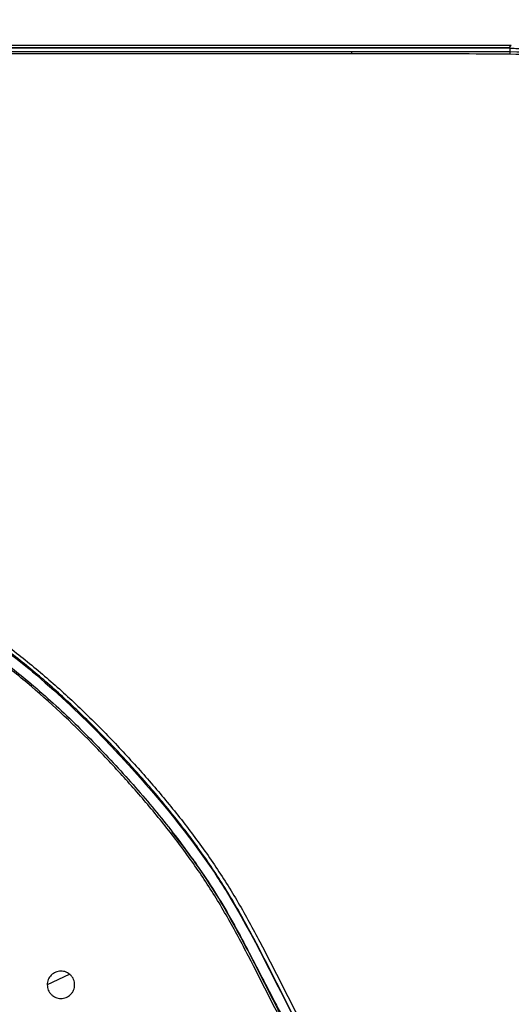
# Model space of a CAD drawing. Header units: millimetres. Extents: x 25 to 1935, y 715 to 2336.
# Tile 37 of 252: x 332 to 347, y 1021 to 1050. Entities that reach past the tile are written whole.
import ezdxf

# ---------------------------------------------------------------- set-up
doc = ezdxf.new("R2010")
doc.units = ezdxf.units.MM
doc.header["$LTSCALE"] = 2
doc.layers.get('0').update_dxf_attribs({"color": 2})
doc.styles.add('FS2312', font='simsun.ttf', dxfattribs={"width": 0.8})
doc.dimstyles.new('STANDARD$0', dxfattribs={"dimtxt": 3.5, "dimasz": 3, "dimexe": 1.5, "dimexo": 0.5, "dimgap": 1.5, "dimtad": 1, "dimdec": 1, "dimlfac": 5, "dimdsep": 46, "dimtxsty": 'FS2312', "dimblk1": 'OPEN', "dimblk2": 'OPEN', "dimsah": 1, "dimcen": 0, "dimclrd": 4, "dimclre": 4, "dimclrt": 4, "dimadec": 0, "dimazin": 0, "dimtfac": 1, "dimtdec": 1, "dimtmove": 1, "dimatfit": 0, "dimldrblk": 'OPEN', "dimfxl": 1, "dimtolj": 1, "dimtzin": 0, "dimlwd": 18, "dimlwe": 18, "dimarcsym": 1})

# ---------------------------------------------------------------- blocks, each defined once
blk = doc.blocks.new('_OPEN')
at = {"color": 0}
for p, q in [((-0.966, 0.259), (0, 0)), ((0, 0), (-1, 0)), ((0, 0), (-0.966, -0.259))]:
    blk.add_line(p, q, dxfattribs=at)
blk = doc.blocks.new('*D30')
at = {"color": 4, "lineweight": 18, "transparency": 16777216}
for p, q in [((164.691, 1036.769), (164.691, 1076.596)), ((354.691, 1041.168), (354.691, 1076.596)), ((167.691, 1075.096), (351.691, 1075.096))]:
    blk.add_line(p, q, dxfattribs=at)
at = {"layer": 'Defpoints', "color": 0, "transparency": 16777216}
for p in [(354.691, 1075.096), (354.691, 1040.668), (164.691, 1036.269)]:
    blk.add_point(p, dxfattribs=at)
at = {"color": 4, "lineweight": 18, "transparency": 16777216, "xscale": 3, "yscale": 3, "zscale": 3, "rotation": 180}
blk.add_blockref('_OPEN', (164.691, 1075.096), dxfattribs=at)
at = {"color": 4, "lineweight": 18, "transparency": 16777216, "xscale": 3, "yscale": 3, "zscale": 3}
blk.add_blockref('_OPEN', (354.691, 1075.096), dxfattribs=at)
at = {"color": 4, "transparency": 16777216, "insert": (259.691, 1078.346), "char_height": 3.5, "attachment_point": 5, "style": 'FS2312'}
blk.add_mtext('\\A1;950', dxfattribs=at)

msp = doc.modelspace()

# ---------------------------------------------------------------- linework, layer by layer
at = {"color": 2, "linetype": 'Continuous', "lineweight": 30}
for p, q in [((346.722, 1048.811), (172.661, 1048.811)), ((346.656, 1048.745), (315.644, 1048.745)), ((342.672, 1048.735), (315.808, 1048.735)), ((346.656, 1048.745), (346.722, 1048.811)), ((346.656, 1048.745), (347.67, 1048.678)), ((346.691, 1048.636), (346.691, 1048.734)), ((315.79, 1048.636), (342.064, 1048.636)), ((342.069, 1048.569), (315.79, 1048.569)), ((336.831, 1025.832), (336.743, 1025.944)), ((333.173, 1021.389), (333.818, 1021.69))]:
    msp.add_line(p, q, dxfattribs=at)
msp.add_arc((345.828, 1048.574), 0.865, 359.3895, 4.0871, dxfattribs=at)
for points, knots in [([(346.691, 1048.734), (346.524, 1048.734), (346.356, 1048.734), (346.021, 1048.734), (345.854, 1048.734), (345.351, 1048.734), (345.017, 1048.734), (344.012, 1048.735), (343.342, 1048.735), (342.672, 1048.735)], [0, 0, 0, 0, 0.125, 0.125, 0.25, 0.25, 0.5, 0.5, 1, 1, 1, 1]), ([(346.691, 1048.734), (347.13, 1048.712), (348.02, 1048.668), (349.172, 1048.369), (349.851, 1048.072), (350.117, 1047.955)], [0, 0, 0, 0, 0.371737, 0.754253, 1, 1, 1, 1]), ([(342.063, 1048.569), (342.063, 1048.588), (342.063, 1048.604), (342.063, 1048.627), (342.064, 1048.635), (342.064, 1048.636)], [0, 0, 0, 0, 0.5, 0.5, 1, 1, 1, 1]), ([(346.693, 1048.565), (346.627, 1048.565), (346.293, 1048.565), (344.893, 1048.569), (343.417, 1048.568), (342.207, 1048.569), (342.063, 1048.569)], [0, 0, 0, 0, 0.043196, 0.215986, 0.907104, 1, 1, 1, 1]), ([(342.064, 1048.636), (342.835, 1048.636), (343.606, 1048.636), (344.763, 1048.635), (345.149, 1048.635), (345.727, 1048.635), (345.92, 1048.635), (346.306, 1048.635), (346.498, 1048.635), (346.691, 1048.636)], [0, 0, 0, 0, 0.5, 0.5, 0.75, 0.75, 0.875, 0.875, 1, 1, 1, 1]), ([(346.691, 1048.636), (347.208, 1048.637), (347.716, 1048.587), (348.466, 1048.439), (348.714, 1048.377), (349.083, 1048.266), (349.206, 1048.225), (349.449, 1048.138), (349.569, 1048.092), (350.161, 1047.847), (350.611, 1047.607), (351.143, 1047.253), (351.247, 1047.179), (351.454, 1047.026), (351.556, 1046.946), (351.855, 1046.701), (352.045, 1046.529), (352.586, 1045.988), (352.91, 1045.594), (353.268, 1045.06), (353.338, 1044.95), (353.47, 1044.729), (353.533, 1044.618), (353.714, 1044.279), (353.823, 1044.049), (354.019, 1043.578), (354.105, 1043.338), (354.216, 1042.97), (354.251, 1042.847), (354.313, 1042.597), (354.342, 1042.471), (354.467, 1041.839), (354.517, 1041.328), (354.516, 1040.811)], [0, 0, 0, 0, 0.125, 0.125, 0.1875, 0.1875, 0.21875, 0.21875, 0.25, 0.25, 0.375, 0.375, 0.40625, 0.40625, 0.4375, 0.4375, 0.5, 0.5, 0.625, 0.625, 0.65625, 0.65625, 0.6875, 0.6875, 0.75, 0.75, 0.8125, 0.8125, 0.84375, 0.84375, 0.875, 0.875, 1, 1, 1, 1]), ([(354.445, 1040.813), (354.435, 1041.104), (354.416, 1041.685), (354.238, 1042.689), (353.883, 1043.798), (353.281, 1044.962), (352.491, 1046.006), (351.541, 1046.905), (350.452, 1047.63), (349.26, 1048.162), (347.995, 1048.499), (347.127, 1048.543), (346.693, 1048.565)], [0, 0, 0, 0, 0.07171, 0.14342, 0.250659, 0.3579, 0.465071, 0.572243, 0.679167, 0.786092, 0.893046, 1, 1, 1, 1]), ([(326.015, 1034.654), (327.549, 1033.781), (329.131, 1033.02), (330.786, 1031.967), (331.519, 1031.486), (332.22, 1030.952), (333.407, 1029.96), (334.051, 1029.356), (334.97, 1028.419), (336.185, 1027.13), (337.306, 1025.766), (338.165, 1024.477), (339.116, 1022.998), (339.848, 1021.398), (340.581, 1020.028)], [0, 0, 0, 0, 0.25, 0.25, 0.28, 0.375, 0.375, 0.5, 0.5, 0.56, 0.75, 0.75, 0.78, 0.9999998, 0.9999998, 0.9999998, 0.9999998]), ([(340.466, 1020.261), (340.064, 1021.032), (339.684, 1021.814), (339.077, 1022.97), (338.868, 1023.352), (338.539, 1023.915), (338.426, 1024.101), (338.194, 1024.47), (338.075, 1024.652), (337.71, 1025.193), (337.455, 1025.546), (336.927, 1026.237), (336.654, 1026.576), (336.093, 1027.241), (335.805, 1027.567), (335.218, 1028.21), (334.918, 1028.526), (334.306, 1029.144), (333.993, 1029.446), (333.353, 1030.035), (333.024, 1030.321), (332.353, 1030.875), (332.01, 1031.141), (331.482, 1031.524), (331.304, 1031.649), (330.944, 1031.892), (330.761, 1032.011), (330.209, 1032.359), (329.834, 1032.581), (329.078, 1033.009), (328.696, 1033.217), (327.929, 1033.628), (327.544, 1033.831), (326.969, 1034.139), (326.778, 1034.242), (326.396, 1034.45), (326.206, 1034.555), (326.017, 1034.661)], [0, 0, 0, 0, 0.125, 0.125, 0.1875, 0.1875, 0.21875, 0.21875, 0.25, 0.25, 0.3125, 0.3125, 0.375, 0.375, 0.4375, 0.4375, 0.5, 0.5, 0.5625, 0.5625, 0.625, 0.625, 0.6875, 0.6875, 0.71875, 0.71875, 0.75, 0.75, 0.8125, 0.8125, 0.875, 0.875, 0.9375, 0.9375, 0.96875, 0.96875, 1, 1, 1, 1]), ([(326.104, 1034.74), (326.483, 1034.527), (326.866, 1034.319), (327.633, 1033.908), (328.018, 1033.705), (328.786, 1033.292), (329.168, 1033.083), (329.925, 1032.652), (330.299, 1032.43), (330.851, 1032.08), (331.034, 1031.96), (331.394, 1031.715), (331.572, 1031.59), (332.1, 1031.205), (332.443, 1030.938), (333.115, 1030.382), (333.443, 1030.095), (334.083, 1029.504), (334.396, 1029.201), (335.009, 1028.582), (335.309, 1028.265), (335.897, 1027.622), (336.185, 1027.294), (336.746, 1026.628), (337.02, 1026.289), (337.549, 1025.597), (337.804, 1025.243), (338.17, 1024.702), (338.289, 1024.519), (338.522, 1024.15), (338.635, 1023.964), (338.965, 1023.4), (339.174, 1023.017), (339.783, 1021.861), (340.165, 1021.078), (340.568, 1020.307)], [0, 0, 0, 0, 0.0625, 0.0625, 0.125, 0.125, 0.1875, 0.1875, 0.25, 0.25, 0.28125, 0.28125, 0.3125, 0.3125, 0.375, 0.375, 0.4375, 0.4375, 0.5, 0.5, 0.5625, 0.5625, 0.625, 0.625, 0.6875, 0.6875, 0.75, 0.75, 0.78125, 0.78125, 0.8125, 0.8125, 0.875, 0.875, 1, 1, 1, 1]), ([(326.021, 1034.286), (326.562, 1033.992), (327.355, 1033.562), (328.659, 1032.874), (329.66, 1032.319), (330.635, 1031.717), (331.583, 1031.072), (332.712, 1030.185), (333.771, 1029.218), (334.783, 1028.205), (335.755, 1027.153), (336.856, 1025.832), (337.695, 1024.667), (338.301, 1023.694), (338.863, 1022.696), (339.382, 1021.677), (339.834, 1020.786), (340.089, 1020.294), (340.215, 1020.058), (340.274, 1019.947)], [0, 0, 0, 0, 0.089381, 0.130812, 0.21379, 0.255319, 0.296872, 0.379997, 0.463059, 0.504557, 0.587549, 0.670592, 0.753715, 0.795267, 0.836785, 0.919701, 0.961099, 0.981783, 1, 1, 1, 1]), ([(340.229, 1019.919), (339.821, 1020.676), (339.442, 1021.45), (338.847, 1022.596), (338.643, 1022.976), (338.323, 1023.537), (338.214, 1023.723), (337.989, 1024.09), (337.873, 1024.272), (337.517, 1024.811), (337.268, 1025.162), (336.75, 1025.85), (336.482, 1026.187), (335.93, 1026.849), (335.647, 1027.173), (335.068, 1027.811), (334.773, 1028.125), (333.87, 1029.049), (333.242, 1029.64), (332.252, 1030.471), (331.915, 1030.738), (331.222, 1031.251), (330.867, 1031.495), (330.142, 1031.96), (329.772, 1032.181), (329.024, 1032.608), (328.646, 1032.815), (327.508, 1033.425), (326.743, 1033.82), (325.992, 1034.241)], [0, 0, 0, 0, 0.125, 0.125, 0.1875, 0.1875, 0.21875, 0.21875, 0.25, 0.25, 0.3125, 0.3125, 0.375, 0.375, 0.4375, 0.4375, 0.5, 0.5, 0.625, 0.625, 0.6875, 0.6875, 0.75, 0.75, 0.8125, 0.8125, 0.875, 0.875, 1, 1, 1, 1]), ([(336.81, 1025.835), (337.082, 1025.485), (337.73, 1024.652), (338.598, 1023.225), (339.439, 1021.593), (340.003, 1020.506), (340.285, 1019.961)], [0, 0, 0, 0, 0.194215, 0.462467, 0.73077, 1, 1, 1, 1]), ([(333.968, 1021.378), (333.968, 1021.352), (333.965, 1021.326), (333.955, 1021.274), (333.947, 1021.249), (333.927, 1021.201), (333.915, 1021.178), (333.886, 1021.134), (333.869, 1021.114), (333.814, 1021.058), (333.769, 1021.028), (333.673, 1020.989), (333.62, 1020.978), (333.542, 1020.978), (333.516, 1020.981), (333.464, 1020.991), (333.439, 1020.998), (333.391, 1021.018), (333.368, 1021.031), (333.324, 1021.06), (333.304, 1021.076), (333.267, 1021.114), (333.25, 1021.134), (333.221, 1021.177), (333.208, 1021.2), (333.188, 1021.249), (333.181, 1021.274), (333.171, 1021.325), (333.168, 1021.352), (333.168, 1021.404), (333.17, 1021.43), (333.181, 1021.481), (333.188, 1021.507), (333.218, 1021.579), (333.248, 1021.624), (333.303, 1021.679), (333.324, 1021.696), (333.367, 1021.725), (333.39, 1021.737), (333.438, 1021.757), (333.464, 1021.765), (333.515, 1021.775), (333.541, 1021.778), (333.62, 1021.778), (333.672, 1021.768), (333.745, 1021.738), (333.768, 1021.725), (333.811, 1021.696), (333.832, 1021.68), (333.869, 1021.643), (333.885, 1021.623), (333.915, 1021.579), (333.927, 1021.556), (333.957, 1021.483), (333.968, 1021.431), (333.968, 1021.378)], [0, 0, 0, 0, 0.03125, 0.03125, 0.0625, 0.0625, 0.09375, 0.09375, 0.125, 0.125, 0.1875, 0.1875, 0.25, 0.25, 0.28125, 0.28125, 0.3125, 0.3125, 0.34375, 0.34375, 0.375, 0.375, 0.40625, 0.40625, 0.4375, 0.4375, 0.46875, 0.46875, 0.5, 0.5, 0.53125, 0.53125, 0.5625, 0.5625, 0.625, 0.625, 0.65625, 0.65625, 0.6875, 0.6875, 0.71875, 0.71875, 0.75, 0.75, 0.8125, 0.8125, 0.84375, 0.84375, 0.875, 0.875, 0.90625, 0.90625, 0.9375, 0.9375, 1, 1, 1, 1])]:
    msp.add_open_spline(points, degree=3, knots=knots, dxfattribs=at)

# ---------------------------------------------------------------- dimensions: what is measured, and where the dimension line sits
at = {"color": 2}
dim = msp.add_linear_dim(base=(354.691, 1075.096), p1=(164.691, 1036.269), p2=(354.691, 1040.668), dimstyle='STANDARD$0', dxfattribs=at)
dim.commit()
dim.dimension.update_dxf_attribs({"geometry": '*D30', "text_midpoint": (259.691, 1078.346)})

doc.saveas('drawing.dxf')
